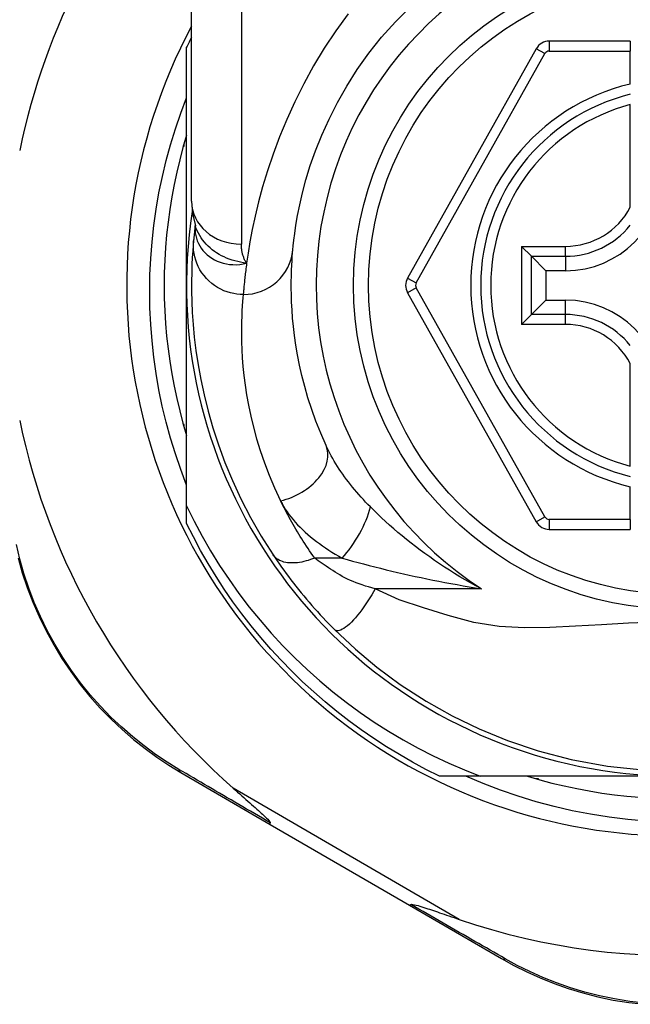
# Model space of a CAD drawing. Header units: inches. Extents: x 11 to 342, y 26 to 169.
# Tile 57 of 204: x 45.902 to 46.385, y 111.47 to 112.248. Entities that reach past the tile are written whole.
import ezdxf

# ---------------------------------------------------------------- set-up
doc = ezdxf.new("R2010")
doc.units = ezdxf.units.IN
doc.header["$MEASUREMENT"] = 0
doc.layers.add('Visible Edges(ANSI)', color=7, linetype='Continuous', lineweight=25)
doc.layers.add('Visible Tangent Edges(ANSI)', color=7, linetype='Continuous', lineweight=25)

msp = doc.modelspace()

# ---------------------------------------------------------------- linework, layer by layer
at = {"layer": 'Visible Edges(ANSI)'}
for p, q in [((46.03805, 112.10433), (46.03805, 112.34159)), ((46.38451, 112.2309), (46.32056, 112.2309)), ((46.38451, 112.2309), (46.38451, 112.22302)), ((46.03412, 112.0379), (46.03412, 112.22598)), ((46.31026, 112.22486), (46.20862, 112.04368)), ((46.38451, 112.19694), (46.38451, 112.22302)), ((46.38451, 112.09974), (46.38451, 112.18072)), ((46.03161, 112.1479), (46.03215, 112.1479)), ((46.03215, 112.1479), (46.03215, 112.14981)), ((46.04098, 112.0852), (46.04097, 112.08515)), ((46.3064, 112.06089), (46.29856, 112.06873)), ((46.3064, 112.06089), (46.31783, 112.04946)), ((46.33333, 112.04946), (46.31783, 112.04946)), ((46.31783, 112.04946), (46.31783, 112.02633)), ((46.03412, 111.8636), (46.03412, 112.0379)), ((46.20862, 112.03212), (46.31026, 111.8511)), ((46.3064, 112.0149), (46.31783, 112.02633)), ((46.31783, 112.02633), (46.33333, 112.02633)), ((46.29856, 112.00706), (46.3064, 112.0149)), ((46.38451, 111.89507), (46.38451, 111.97605)), ((46.03215, 111.9279), (46.03161, 111.9279)), ((46.03215, 111.92598), (46.03215, 111.9279)), ((46.38451, 111.85294), (46.38451, 111.87885)), ((46.03412, 111.84981), (46.03412, 111.8636)), ((46.38451, 111.85294), (46.38451, 111.84507)), ((46.32056, 111.84507), (46.38451, 111.84507)), ((46.02955, 111.6531), (46.10022, 111.61206)), ((46.266, 111.6501), (46.23383, 111.6501)), ((46.42191, 111.6501), (46.266, 111.6501)), ((46.31191, 111.64813), (46.31, 111.64813)), ((46.31191, 111.64759), (46.31191, 111.64813)), ((46.10022, 111.61206), (46.21011, 111.54822)), ((46.21011, 111.54822), (46.28286, 111.50597))]:
    msp.add_line(p, q, dxfattribs=at)
at = {"layer": 'Visible Edges(ANSI)', "flags": 128}
for points in [[(46.11808, 112.06592), (46.1184, 112.06915), (46.11888, 112.07352), (46.11958, 112.07899), (46.12053, 112.08554), (46.12182, 112.09309), (46.12351, 112.10161), (46.12569, 112.11106), (46.12844, 112.12138), (46.13186, 112.1325), (46.13603, 112.14429), (46.14096, 112.15661), (46.14668, 112.16933), (46.15323, 112.1823), (46.16063, 112.19538), (46.16892, 112.20845), (46.17811, 112.22134), (46.18817, 112.23392), (46.19903, 112.24611), (46.21064, 112.25782)], [(46.03412, 111.88011), (46.02952, 111.89235), (46.0253, 111.90474), (46.02147, 111.91724), (46.01804, 111.92985), (46.015, 111.94254), (46.01237, 111.95531), (46.01014, 111.96816), (46.00831, 111.98106), (46.00688, 111.99402), (46.00586, 112.00701), (46.00524, 112.02004), (46.00504, 112.03309), (46.00524, 112.04616), (46.00585, 112.05923), (46.00687, 112.07227), (46.0083, 112.08526), (46.01014, 112.09819), (46.01237, 112.11104), (46.01501, 112.1238), (46.01805, 112.13648), (46.02148, 112.14905), (46.0253, 112.16151), (46.02951, 112.17385), (46.03412, 112.18606)], [(46.03412, 112.15645), (46.03131, 112.14682), (46.02873, 112.13714), (46.0264, 112.12739), (46.02431, 112.11758), (46.02246, 112.10773), (46.02085, 112.09783), (46.0195, 112.0879), (46.01838, 112.07793), (46.01752, 112.06795), (46.0169, 112.05794), (46.01653, 112.04792), (46.0164, 112.0379), (46.01653, 112.02787), (46.0169, 112.01785), (46.01752, 112.00785), (46.01838, 111.99786), (46.0195, 111.98789), (46.02085, 111.97796), (46.02246, 111.96806), (46.02431, 111.95821), (46.0264, 111.94841), (46.02873, 111.93866), (46.03131, 111.92897), (46.03412, 111.91934)], [(46.03805, 112.10433), (46.03876, 112.09478), (46.04108, 112.0849)], [(46.04097, 112.08515), (46.04089, 112.08449), (46.04082, 112.08385), (46.04074, 112.08322), (46.04067, 112.0826), (46.0406, 112.082), (46.04053, 112.08141), (46.04046, 112.08083), (46.0404, 112.08027), (46.04034, 112.07972), (46.04028, 112.07919), (46.04023, 112.07867), (46.04017, 112.07816), (46.04012, 112.07767), (46.04007, 112.07719), (46.04002, 112.07672), (46.03998, 112.07627), (46.03993, 112.07583), (46.03989, 112.0754), (46.03985, 112.07499), (46.03981, 112.0746), (46.03978, 112.07421), (46.03974, 112.07385), (46.03971, 112.07349), (46.03968, 112.07315)], [(46.03968, 112.07315), (46.03935, 112.06943), (46.03902, 112.06505), (46.03869, 112.06002), (46.03841, 112.05434), (46.03819, 112.04801), (46.03807, 112.04105), (46.03808, 112.03345), (46.03826, 112.02524), (46.03866, 112.01641), (46.0393, 112.00698), (46.04024, 111.99695), (46.04153, 111.98635), (46.04321, 111.9752), (46.04533, 111.9635), (46.04795, 111.95129), (46.05112, 111.93859), (46.0549, 111.92544), (46.05933, 111.91189), (46.06447, 111.89796), (46.07038, 111.88371), (46.0771, 111.86922), (46.08468, 111.85454), (46.09313, 111.83978), (46.10253, 111.82496)], [(46.14424, 111.91143), (46.14004, 111.92108), (46.13629, 111.93059), (46.13295, 111.93992), (46.13002, 111.94905), (46.12745, 111.95795), (46.12524, 111.96659), (46.12336, 111.97495), (46.12177, 111.98301), (46.12046, 111.99075), (46.11938, 111.99818), (46.11853, 112.00529), (46.11788, 112.01207), (46.1174, 112.01852), (46.11708, 112.02462), (46.11689, 112.03038), (46.1168, 112.03578), (46.1168, 112.04083), (46.11688, 112.04551), (46.11701, 112.04984), (46.11719, 112.0538), (46.1174, 112.05739), (46.11763, 112.06061), (46.11786, 112.06345), (46.11808, 112.06592)], [(46.03412, 111.8636), (46.04009, 111.85156), (46.04644, 111.83971), (46.05315, 111.82808), (46.06024, 111.81666), (46.06768, 111.80547), (46.07549, 111.79451), (46.08364, 111.78379), (46.09214, 111.77333), (46.10098, 111.76314), (46.11013, 111.75324), (46.11959, 111.74365), (46.12933, 111.73437), (46.13937, 111.72541), (46.14968, 111.71678), (46.16027, 111.70848), (46.17112, 111.70052), (46.18222, 111.69291), (46.19357, 111.68566), (46.20516, 111.67876), (46.21697, 111.67224), (46.22897, 111.66611), (46.24115, 111.66038), (46.25349, 111.65504), (46.266, 111.6501)], [(46.23383, 111.6501), (46.22311, 111.65548), (46.21256, 111.66116), (46.20216, 111.66713), (46.19193, 111.67338), (46.18188, 111.67992), (46.17202, 111.68674), (46.16235, 111.69382), (46.15288, 111.70118), (46.14361, 111.70879), (46.13457, 111.71666), (46.12574, 111.72477), (46.11715, 111.73313), (46.10879, 111.74173), (46.10067, 111.75055), (46.09281, 111.7596), (46.08519, 111.76886), (46.07784, 111.77833), (46.07075, 111.788), (46.06394, 111.79786), (46.0574, 111.80791), (46.05115, 111.81814), (46.04518, 111.82854), (46.0395, 111.8391), (46.03412, 111.84981)], [(45.90112, 111.82259), (45.90441, 111.81089), (45.90826, 111.79922), (45.91268, 111.78764), (45.91767, 111.77619), (45.92318, 111.76493), (45.92921, 111.7539), (45.93572, 111.74315), (45.94268, 111.73273), (45.95008, 111.72268), (45.95788, 111.71305), (45.96604, 111.70389), (45.97451, 111.69518), (45.98325, 111.68695), (45.99222, 111.67919), (46.00138, 111.67192), (46.01068, 111.66514), (46.02009, 111.65887), (46.02955, 111.6531)], [(46.10253, 111.82496), (46.10412, 111.8226), (46.10576, 111.8202), (46.10745, 111.81776), (46.10918, 111.81531), (46.11096, 111.81282), (46.11279, 111.81032), (46.11466, 111.80781), (46.11657, 111.80528), (46.11852, 111.80274), (46.12051, 111.80019), (46.12254, 111.79764), (46.1246, 111.79509), (46.12669, 111.79256), (46.1288, 111.79004), (46.13094, 111.78754), (46.13309, 111.78505), (46.13527, 111.78259), (46.13746, 111.78015), (46.13967, 111.77773), (46.1419, 111.77533), (46.14414, 111.77296), (46.1464, 111.77061), (46.14867, 111.7683), (46.15095, 111.76601)], [(46.15095, 111.76601), (46.1674, 111.75054), (46.18437, 111.73633), (46.20293, 111.72263), (46.22327, 111.70943), (46.24398, 111.69776), (46.26515, 111.6875), (46.2875, 111.67833), (46.31164, 111.67022), (46.33794, 111.66333), (46.36656, 111.65805), (46.39714, 111.65484)], [(46.3972, 111.61466), (46.38245, 111.61594), (46.36778, 111.61774), (46.35319, 111.62004), (46.33871, 111.62285), (46.32434, 111.62616), (46.3101, 111.62997), (46.296, 111.63427), (46.28206, 111.63906), (46.26828, 111.64434), (46.25468, 111.6501)], [(46.30336, 111.6501), (46.31298, 111.64729), (46.32267, 111.64471), (46.33242, 111.64238), (46.34223, 111.64029), (46.35208, 111.63844), (46.36198, 111.63684), (46.37191, 111.63548), (46.38188, 111.63437), (46.39186, 111.6335)], [(46.07097, 111.64061), (46.07271, 111.63908), (46.07443, 111.63757), (46.07612, 111.63608), (46.07778, 111.63461), (46.07941, 111.63318), (46.08101, 111.63178), (46.08256, 111.63041), (46.08407, 111.62907), (46.08554, 111.62777), (46.08695, 111.62652), (46.08832, 111.62531), (46.08962, 111.62414), (46.09086, 111.62303), (46.09204, 111.62196), (46.09315, 111.62095), (46.09419, 111.61999), (46.09524, 111.61902), (46.0963, 111.61801), (46.09732, 111.61701), (46.09826, 111.61605), (46.09908, 111.61517), (46.09972, 111.6144), (46.10014, 111.61377), (46.10027, 111.61325)], [(46.10022, 111.61206), (46.1002, 111.61207), (46.10018, 111.61209), (46.10016, 111.61211), (46.10015, 111.61213), (46.10014, 111.61216), (46.10013, 111.61219), (46.10012, 111.61222), (46.10011, 111.61225), (46.10011, 111.61229), (46.10011, 111.61234), (46.10011, 111.61238), (46.10011, 111.61243), (46.10011, 111.61248), (46.10012, 111.61254), (46.10012, 111.61259), (46.10013, 111.61266), (46.10014, 111.61272), (46.10016, 111.61279), (46.10017, 111.61286), (46.10019, 111.61293), (46.10021, 111.613), (46.10023, 111.61308), (46.10025, 111.61317), (46.10027, 111.61325)], [(46.21011, 111.54822), (46.21013, 111.54821), (46.21016, 111.5482), (46.21018, 111.5482), (46.21021, 111.5482), (46.21024, 111.5482), (46.21027, 111.54821), (46.2103, 111.54822), (46.21034, 111.54823), (46.21037, 111.54824), (46.21041, 111.54826), (46.21045, 111.54829), (46.21049, 111.54831), (46.21054, 111.54834), (46.21058, 111.54837), (46.21063, 111.54841), (46.21068, 111.54844), (46.21073, 111.54848), (46.21078, 111.54853), (46.21083, 111.54858), (46.21089, 111.54863), (46.21094, 111.54868), (46.211, 111.54874), (46.21106, 111.5488), (46.21112, 111.54886)], [(46.21112, 111.54886), (46.21186, 111.549), (46.21293, 111.54887), (46.21417, 111.5486), (46.2155, 111.54826), (46.21693, 111.54785), (46.21844, 111.5474), (46.22001, 111.54691), (46.22158, 111.54641), (46.22311, 111.54591), (46.22456, 111.54543), (46.22597, 111.54496), (46.22745, 111.54447), (46.22899, 111.54395), (46.23059, 111.5434), (46.23226, 111.54284), (46.23397, 111.54225), (46.23575, 111.54165), (46.23757, 111.54102), (46.23944, 111.54038), (46.24135, 111.53972), (46.24331, 111.53905), (46.24531, 111.53837), (46.24734, 111.53767), (46.24941, 111.53696)], [(46.28286, 111.50597), (46.2926, 111.50057), (46.30277, 111.49547), (46.31334, 111.4907), (46.32428, 111.48632), (46.33554, 111.48236), (46.34712, 111.47885), (46.35897, 111.47582), (46.37108, 111.47329), (46.3834, 111.47131), (46.39589, 111.46989)]]:
    msp.add_lwpolyline(points, dxfattribs=at)
at = {"layer": 'Visible Edges(ANSI)'}
msp.add_circle((46.42191, 112.0379), 0.25591, dxfattribs=at)
for centre, radius, start, end in [((46.42106, 112.0379), 0.52953, 136.3272, 168.3795), ((46.42191, 112.0379), 0.43504, 151.92751, 28.07249), ((46.42191, 112.0379), 0.431, 152.95157, 154.12615), ((46.32056, 112.21908), 0.01181, 90, 150.70877), ((46.42191, 112.0379), 0.15551, 103.91643, 256.08357), ((46.33333, 112.12648), 0.07702, 270, 0), ((46.42191, 112.0379), 0.3878, 171.33391, 340.21195), ((46.21892, 112.0379), 0.01181, 150.70877, 209.31319), ((46.33333, 111.94931), 0.07702, 0, 90), ((46.42106, 112.0379), 0.52953, 191.6205, 228.6133), ((46.32056, 111.85688), 0.01181, 209.31319, 270), ((46.42106, 112.0379), 0.52953, 251.08535, 297.06854)]:
    msp.add_arc(centre, radius, start, end, dxfattribs=at)
at = {"layer": 'Visible Tangent Edges(ANSI)'}
for p, q in [((46.07742, 112.34159), (46.07742, 112.07043)), ((46.32056, 112.2309), (46.32056, 112.22302)), ((46.31713, 112.22101), (46.31026, 112.22486)), ((46.32056, 112.22302), (46.38451, 112.22302)), ((46.21549, 112.03982), (46.31713, 112.22101)), ((46.29856, 112.06873), (46.33333, 112.06873)), ((46.29856, 112.06873), (46.29856, 112.00706)), ((46.33333, 112.06089), (46.33333, 112.06873)), ((46.3064, 112.06089), (46.33333, 112.06089)), ((46.3064, 112.0149), (46.3064, 112.06089)), ((46.33333, 112.06089), (46.33333, 112.04946)), ((46.20862, 112.04368), (46.21549, 112.03982)), ((46.21549, 112.03597), (46.20862, 112.03212)), ((46.31713, 111.85495), (46.21549, 112.03597)), ((46.33333, 112.0149), (46.33333, 112.02633)), ((46.33333, 112.0149), (46.3064, 112.0149)), ((46.33333, 112.00706), (46.33333, 112.0149)), ((46.33333, 112.00706), (46.29856, 112.00706)), ((46.31026, 111.8511), (46.31713, 111.85495)), ((46.32056, 111.85294), (46.32056, 111.84507)), ((46.38451, 111.85294), (46.32056, 111.85294)), ((46.15695, 111.82249), (46.13529, 111.82249)), ((46.26695, 111.79819), (46.18302, 111.79819)), ((46.24941, 111.53696), (46.07097, 111.64061))]:
    msp.add_line(p, q, dxfattribs=at)
at = {"layer": 'Visible Tangent Edges(ANSI)', "flags": 128}
for points in [[(46.16172, 112.25239), (46.15192, 112.23897), (46.14278, 112.22524), (46.13434, 112.21125), (46.12662, 112.19714), (46.11959, 112.18302), (46.11324, 112.16898), (46.10754, 112.15514), (46.10249, 112.14159), (46.09805, 112.12845), (46.09422, 112.11581), (46.09096, 112.10379), (46.08826, 112.09248), (46.08602, 112.08195), (46.0842, 112.07223), (46.08273, 112.06335), (46.08156, 112.05536)], [(46.04088, 112.08387), (46.04085, 112.08169), (46.041, 112.07951), (46.04134, 112.07734), (46.04186, 112.07521), (46.04256, 112.07313), (46.04344, 112.0711), (46.04449, 112.06914), (46.04571, 112.06725), (46.04709, 112.06545), (46.04863, 112.06375), (46.05032, 112.06216), (46.05215, 112.06069), (46.05411, 112.05935), (46.05619, 112.05815), (46.0584, 112.05709), (46.0607, 112.05619), (46.06311, 112.05545), (46.06559, 112.05488), (46.06814, 112.05449), (46.07075, 112.05428), (46.07341, 112.05425), (46.0761, 112.05442), (46.07883, 112.05479), (46.08156, 112.05536)], [(46.04097, 112.08515), (46.04097, 112.08512), (46.04097, 112.08508), (46.04096, 112.08504), (46.04096, 112.08501), (46.04095, 112.08497), (46.04095, 112.08492), (46.04095, 112.08488), (46.04094, 112.08484), (46.04094, 112.08479), (46.04093, 112.08474), (46.04093, 112.08469), (46.04093, 112.08464), (46.04092, 112.08458), (46.04092, 112.08453), (46.04091, 112.08447), (46.04091, 112.08441), (46.04091, 112.08435), (46.0409, 112.08429), (46.0409, 112.08422), (46.04089, 112.08416), (46.04089, 112.08409), (46.04089, 112.08402), (46.04088, 112.08395), (46.04088, 112.08387)], [(46.08156, 112.05536), (46.07918, 112.05572), (46.07683, 112.05614), (46.07453, 112.05665), (46.07227, 112.05722), (46.07006, 112.05788), (46.0679, 112.05861), (46.06579, 112.05943), (46.06373, 112.06033), (46.06172, 112.06131), (46.05978, 112.06238), (46.05789, 112.06354), (46.05607, 112.06479), (46.05433, 112.06611), (46.05266, 112.06751), (46.05107, 112.06898), (46.04958, 112.07052), (46.04817, 112.07213), (46.04685, 112.0738), (46.04563, 112.07553), (46.0445, 112.07732), (46.04348, 112.07916), (46.04257, 112.08104), (46.04177, 112.08295), (46.04107, 112.08491)], [(46.07888, 112.03067), (46.07643, 112.03075), (46.07392, 112.03099), (46.07137, 112.0314), (46.06881, 112.03199), (46.06623, 112.03276), (46.06367, 112.03372), (46.06115, 112.03488), (46.05868, 112.03622), (46.05629, 112.03776), (46.054, 112.03947), (46.05184, 112.04136), (46.04981, 112.0434), (46.04794, 112.04558), (46.04624, 112.04788), (46.04473, 112.05029), (46.0434, 112.05278), (46.04227, 112.05533), (46.04134, 112.05792), (46.04061, 112.06052), (46.04007, 112.06313), (46.03972, 112.06571), (46.03954, 112.06825), (46.03953, 112.07073), (46.03968, 112.07315)], [(46.08156, 112.05536), (46.08122, 112.05592), (46.08089, 112.05647), (46.08058, 112.05704), (46.08028, 112.05761), (46.07999, 112.05819), (46.07973, 112.05878), (46.07947, 112.05938), (46.07923, 112.05998), (46.07901, 112.06059), (46.0788, 112.0612), (46.07861, 112.06183), (46.07843, 112.06245), (46.07827, 112.06309), (46.07812, 112.06373), (46.07799, 112.06438), (46.07787, 112.06503), (46.07776, 112.06569), (46.07767, 112.06635), (46.0776, 112.06702), (46.07753, 112.06769), (46.07749, 112.06837), (46.07745, 112.06905), (46.07743, 112.06974), (46.07742, 112.07043)], [(46.08156, 112.05536), (46.08137, 112.05391), (46.08118, 112.05248), (46.081, 112.05109), (46.08083, 112.04974), (46.08067, 112.04842), (46.08052, 112.04714), (46.08037, 112.0459), (46.08023, 112.0447), (46.0801, 112.04353), (46.07998, 112.0424), (46.07987, 112.04131), (46.07976, 112.04026), (46.07965, 112.03925), (46.07956, 112.03827), (46.07947, 112.03733), (46.07938, 112.03644), (46.0793, 112.03558), (46.07923, 112.03476), (46.07916, 112.03398), (46.07909, 112.03324), (46.07903, 112.03254), (46.07898, 112.03187), (46.07893, 112.03125), (46.07888, 112.03067)], [(46.07888, 112.03067), (46.07863, 112.02807), (46.07837, 112.02507), (46.07811, 112.02167), (46.07788, 112.01788), (46.07767, 112.0137), (46.07752, 112.00914), (46.07743, 112.00419), (46.07743, 111.99887), (46.07753, 111.99317), (46.07775, 111.98709), (46.07811, 111.98065), (46.07865, 111.97385), (46.07939, 111.96669), (46.08035, 111.95919), (46.08156, 111.95135), (46.08304, 111.94318), (46.08483, 111.93468), (46.08696, 111.92586), (46.08946, 111.91674), (46.09235, 111.90735), (46.09567, 111.89772), (46.09943, 111.88787), (46.10367, 111.87783), (46.10841, 111.86765)], [(46.17926, 111.86289), (46.17738, 111.86479), (46.17553, 111.86671), (46.17372, 111.86865), (46.17193, 111.8706), (46.17018, 111.87257), (46.16846, 111.87455), (46.16678, 111.87654), (46.16513, 111.87855), (46.16352, 111.88056), (46.16194, 111.88258), (46.16041, 111.8846), (46.15891, 111.88664), (46.15746, 111.88868), (46.15604, 111.89074), (46.15466, 111.8928), (46.15332, 111.89487), (46.15202, 111.89694), (46.15076, 111.89902), (46.14955, 111.9011), (46.14839, 111.90317), (46.14727, 111.90525), (46.14621, 111.90732), (46.1452, 111.90938), (46.14424, 111.91143)], [(46.13529, 111.82249), (46.13394, 111.8244), (46.13261, 111.8263), (46.13131, 111.8282), (46.13003, 111.8301), (46.12877, 111.83198), (46.12754, 111.83387), (46.12632, 111.83576), (46.12512, 111.83764), (46.12394, 111.83953), (46.12278, 111.84142), (46.12163, 111.84331), (46.1205, 111.8452), (46.11939, 111.84709), (46.1183, 111.84897), (46.11723, 111.85086), (46.11618, 111.85274), (46.11514, 111.85462), (46.11413, 111.85649), (46.11313, 111.85836), (46.11215, 111.86023), (46.11119, 111.86209), (46.11024, 111.86395), (46.10932, 111.8658), (46.10841, 111.86765)], [(46.10841, 111.86765), (46.10952, 111.86549), (46.11073, 111.86335), (46.11204, 111.86122), (46.11346, 111.8591), (46.11496, 111.857), (46.11656, 111.85493), (46.11824, 111.85287), (46.12, 111.85084), (46.12184, 111.84883), (46.12375, 111.84686), (46.12573, 111.84491), (46.12778, 111.843), (46.12989, 111.84111), (46.13207, 111.83925), (46.13431, 111.83743), (46.13661, 111.83563), (46.13898, 111.83386), (46.1414, 111.83213), (46.14387, 111.83043), (46.14639, 111.82877), (46.14897, 111.82714), (46.15158, 111.82555), (46.15425, 111.824), (46.15695, 111.82249)], [(46.26695, 111.79819), (46.26262, 111.8005), (46.25834, 111.80287), (46.25411, 111.80528), (46.24993, 111.80774), (46.24582, 111.81024), (46.24176, 111.81278), (46.23775, 111.81536), (46.23381, 111.81797), (46.22993, 111.82062), (46.2261, 111.8233), (46.22234, 111.82601), (46.21864, 111.82874), (46.21501, 111.8315), (46.21143, 111.83429), (46.20792, 111.8371), (46.20446, 111.83993), (46.20107, 111.84278), (46.19774, 111.84564), (46.19447, 111.84852), (46.19128, 111.8514), (46.18815, 111.85428), (46.1851, 111.85716), (46.18214, 111.86003), (46.17926, 111.86289)], [(46.02812, 111.65547), (46.01888, 111.66115), (46.0097, 111.66733), (46.00061, 111.67399), (45.99167, 111.68113), (45.98291, 111.68875), (45.97437, 111.69684), (45.9661, 111.70538), (45.95812, 111.71437), (45.9505, 111.7238), (45.94326, 111.73365), (45.93644, 111.74386), (45.93007, 111.75439), (45.92417, 111.76519), (45.91876, 111.77621), (45.91387, 111.78742), (45.90953, 111.79875), (45.90574, 111.81017), (45.90249, 111.82162), (45.89977, 111.83308)], [(46.13529, 111.82249), (46.13361, 111.82183), (46.13191, 111.82122), (46.1302, 111.82066), (46.12848, 111.82015), (46.12676, 111.81971), (46.12505, 111.81934), (46.12335, 111.81904), (46.12167, 111.81881), (46.12002, 111.81865), (46.1184, 111.81857), (46.11682, 111.81856), (46.1153, 111.81864), (46.11382, 111.81879), (46.11241, 111.81902), (46.11107, 111.81932), (46.1098, 111.8197), (46.1086, 111.82015), (46.10748, 111.82066), (46.10644, 111.82124), (46.10549, 111.82188), (46.10462, 111.82258), (46.10384, 111.82333), (46.10314, 111.82412), (46.10253, 111.82496)], [(46.18302, 111.79819), (46.18044, 111.79887), (46.17789, 111.7996), (46.17538, 111.80037), (46.17291, 111.80118), (46.17048, 111.80204), (46.1681, 111.80293), (46.16578, 111.80387), (46.16351, 111.80485), (46.16131, 111.80586), (46.15918, 111.80691), (46.15712, 111.808), (46.15514, 111.8091), (46.15325, 111.81024), (46.15142, 111.81138), (46.14963, 111.81252), (46.14789, 111.81366), (46.14617, 111.8148), (46.14449, 111.81593), (46.14286, 111.81705), (46.14126, 111.81816), (46.1397, 111.81927), (46.13818, 111.82036), (46.13671, 111.82143), (46.13529, 111.82249)], [(46.15695, 111.82249), (46.16108, 111.8213), (46.16529, 111.82012), (46.16957, 111.81894), (46.1739, 111.81777), (46.17829, 111.81662), (46.18272, 111.81548), (46.18719, 111.81435), (46.19169, 111.81325), (46.19622, 111.81216), (46.20078, 111.81109), (46.20536, 111.81004), (46.20997, 111.809), (46.2146, 111.80799), (46.21926, 111.807), (46.22394, 111.80602), (46.22865, 111.80507), (46.23338, 111.80413), (46.23813, 111.80322), (46.24289, 111.80233), (46.24768, 111.80145), (46.25248, 111.8006), (46.25729, 111.79978), (46.26212, 111.79897), (46.26695, 111.79819)], [(46.18302, 111.79819), (46.18169, 111.79583), (46.1803, 111.79343), (46.17884, 111.79103), (46.17732, 111.78862), (46.17575, 111.78624), (46.17414, 111.78391), (46.1725, 111.78163), (46.17084, 111.77943), (46.16917, 111.77734), (46.1675, 111.77536), (46.16586, 111.77353), (46.16425, 111.77185), (46.16268, 111.77034), (46.16117, 111.76901), (46.15973, 111.76787), (46.15837, 111.76692), (46.15709, 111.76617), (46.15591, 111.76561), (46.15483, 111.76525), (46.15385, 111.76507), (46.15297, 111.76507), (46.15219, 111.76523), (46.15152, 111.76555), (46.15095, 111.76601)], [(46.40471, 111.77187), (46.38302, 111.77099), (46.3618, 111.76978), (46.34113, 111.76855), (46.32086, 111.76761), (46.30089, 111.7674), (46.28097, 111.76848), (46.26085, 111.77158), (46.24082, 111.77717), (46.22119, 111.78311), (46.20195, 111.78955), (46.18302, 111.79819)], [(46.10027, 111.61325), (46.09712, 111.61509), (46.09398, 111.61692), (46.09085, 111.61875), (46.08774, 111.62057), (46.08463, 111.62238), (46.08153, 111.62419), (46.07845, 111.62599), (46.07538, 111.62779), (46.07232, 111.62958), (46.06928, 111.63136), (46.06624, 111.63313), (46.06322, 111.6349), (46.06022, 111.63666), (46.05722, 111.63841), (46.05425, 111.64016), (46.05128, 111.64189), (46.04833, 111.64362), (46.0454, 111.64534), (46.04248, 111.64705), (46.03957, 111.64875), (46.03669, 111.65045), (46.03382, 111.65213), (46.03096, 111.6538), (46.02812, 111.65547)], [(46.28566, 111.50589), (46.28273, 111.50757), (46.27979, 111.50926), (46.27683, 111.51097), (46.27385, 111.51268), (46.27085, 111.51441), (46.26784, 111.51614), (46.26481, 111.51789), (46.26176, 111.51964), (46.2587, 111.52141), (46.25562, 111.52318), (46.25253, 111.52496), (46.24942, 111.52675), (46.2463, 111.52855), (46.24316, 111.53036), (46.24001, 111.53218), (46.23685, 111.534), (46.23368, 111.53583), (46.23049, 111.53767), (46.22729, 111.53952), (46.22408, 111.54137), (46.22086, 111.54324), (46.21762, 111.5451), (46.21438, 111.54698), (46.21112, 111.54886)], [(46.39642, 111.47085), (46.38419, 111.47223), (46.37212, 111.47415), (46.36026, 111.47661), (46.34865, 111.47955), (46.33731, 111.48296), (46.32627, 111.4868), (46.31555, 111.49106), (46.30518, 111.49569), (46.29521, 111.50065), (46.28566, 111.50589)]]:
    msp.add_lwpolyline(points, dxfattribs=at)
at = {"layer": 'Visible Tangent Edges(ANSI)'}
msp.add_circle((46.42191, 112.0379), 0.24409, dxfattribs=at)
for centre, radius, start, end in [((46.42191, 112.0379), 0.28543, 302.8812, 237.1188), ((46.32056, 112.21908), 0.00394, 90, 150.70877), ((46.42191, 112.0379), 0.16339, 103.23324, 256.76676), ((46.42191, 112.0379), 0.14764, 104.67485, 255.32515), ((46.33333, 112.12648), 0.05775, 270, 332.41478), ((46.33333, 112.12648), 0.06559, 270, 321.29033), ((46.21892, 112.0379), 0.00394, 150.70877, 209.31319), ((46.33333, 111.94931), 0.06559, 38.70967, 90), ((46.33333, 111.94931), 0.05775, 27.58522, 90), ((46.32056, 111.85688), 0.00394, 209.31319, 270)]:
    msp.add_arc(centre, radius, start, end, dxfattribs=at)
for centre, major_axis, ratio, start_param, end_param in [((46.07742, 112.10433), (-0.03937, 0), 0.860915, 0, 1.570796), ((45.84456, 112.09791), (0.19646, -0.01245), 0.394768, 6.26267, 6.279105), ((46.07888, 112.06953), (0.0392, -0.00362), 0.987056, 4.803178, 6.283185), ((46.10841, 111.89511), (0.03583, 0.01632), 0.663135, 4.419079, 6.283185), ((46.15695, 111.8468), (-0.01985, -0.034), 0.367954, 1.008544, 2.26339), ((46.03458, 111.66175), (-0.00502, -0.00865), 0.487239, 5.762078, 6.283185), ((46.28788, 111.51461), (-0.00502, -0.00865), 0.492909, 0, 0.523212)]:
    msp.add_ellipse(centre, major_axis=major_axis, ratio=ratio, start_param=start_param, end_param=end_param, dxfattribs=at)

doc.saveas('drawing.dxf')
